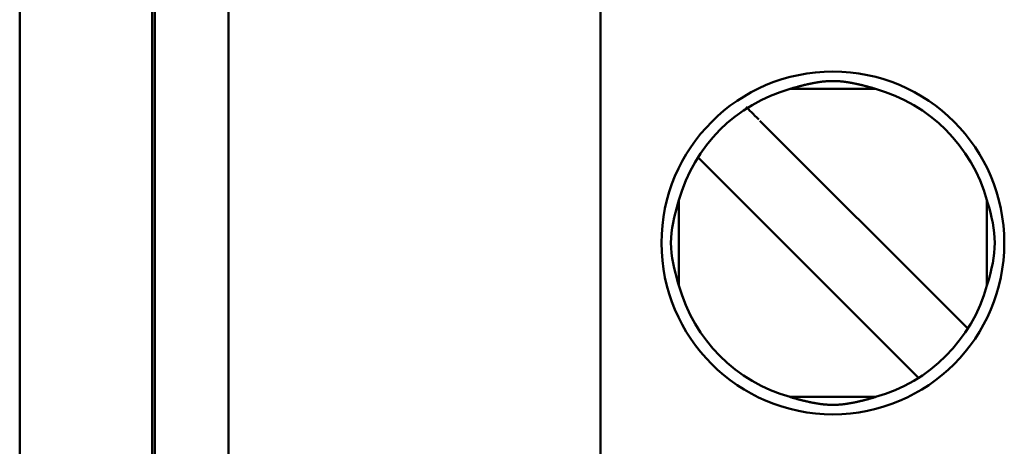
# Model space of a CAD drawing. Header units: inches. Extents: x 2.2 to 39.6, y -5.4 to 27.4.
# Tile 16 of 62: x 14.556 to 14.889, y 13.473 to 13.617. Entities that reach past the tile are written whole.
import ezdxf

# ---------------------------------------------------------------- set-up
doc = ezdxf.new("R2010")
doc.units = ezdxf.units.IN
doc.header["$MEASUREMENT"] = 0
doc.layers.add('Visible Edges(ANSI)', color=7, linetype='Continuous', lineweight=50)

msp = doc.modelspace()

# ---------------------------------------------------------------- linework, layer by layer
at = {"layer": 'Visible Edges(ANSI)'}
for p, q in [((14.55573716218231, 11.54721538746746), (14.55573716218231, 14.71296341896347)), ((14.60062894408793, 13.14388298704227), (14.60062894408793, 14.62869922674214)), ((14.60150163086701, 14.62782653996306), (14.60150163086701, 13.14475567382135)), ((14.62649922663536, 14.57527393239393), (14.6264973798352, 13.19732117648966)), ((14.75248347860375, 14.57527376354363), (14.75248163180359, 13.19732100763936)), ((14.84575437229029, 13.59397442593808), (14.81669026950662, 13.59397446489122)), ((14.87263800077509, 13.51709656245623), (14.80650983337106, 13.58322490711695)), ((14.78980650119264, 13.56652161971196), (14.78551570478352, 13.57081242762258)), ((14.78980650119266, 13.56652161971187), (14.8559346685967, 13.50039327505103)), ((14.77905687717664, 13.52727710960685), (14.77905691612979, 13.55634121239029)), ((14.88338758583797, 13.52727696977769), (14.88338762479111, 13.55634107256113)), ((14.87692879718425, 13.51280575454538), (14.87263800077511, 13.51709656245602)), ((14.86022546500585, 13.49610246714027), (14.85593466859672, 13.5003932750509)), ((14.81669012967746, 13.4896437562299), (14.84575423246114, 13.48964371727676))]:
    msp.add_line(p, q, dxfattribs=at)
msp.add_circle((14.83122225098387, 13.54180909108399), 0.0580708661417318, dxfattribs=at)
for start, end in [(105.4986559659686, 164.5011904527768), (15.49865596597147, 74.50119045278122), (195.4986559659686, 254.5011904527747), (285.4986559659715, 344.5011904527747)]:
    msp.add_arc((14.83122225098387, 13.54180909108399), 0.0541338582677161, start, end, dxfattribs=at)
msp.add_ellipse((14.80656961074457, 13.58316512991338), major_axis=(0.0057794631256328, -0.005779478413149), ratio=1e-05, start_param=3.739773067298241, end_param=4.629998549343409, dxfattribs=at)
for points, knots in [([(14.81669026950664, 13.59397446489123), (14.81683629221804, 13.59401826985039), (14.81698339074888, 13.59406210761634), (14.81713186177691, 13.59410603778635), (14.81728033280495, 13.59414996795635), (14.81743016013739, 13.59419398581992), (14.81758168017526, 13.59423815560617), (14.81773320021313, 13.59428232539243), (14.81788651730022, 13.59432667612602), (14.81804103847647, 13.59437100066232), (14.81819555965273, 13.59441532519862), (14.81835120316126, 13.59445959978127), (14.81850715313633, 13.59450356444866), (14.81866310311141, 13.59454752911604), (14.81881932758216, 13.59459117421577), (14.81897510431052, 13.59463428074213), (14.81913088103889, 13.5946773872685), (14.81928623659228, 13.59471996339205), (14.81944056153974, 13.59476183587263), (14.8195948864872, 13.59480370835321), (14.81974816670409, 13.594844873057), (14.8198998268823, 13.59488517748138), (14.82005148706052, 13.59492548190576), (14.8202015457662, 13.594964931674), (14.8203496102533, 13.59500343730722), (14.82049767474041, 13.59504194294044), (14.8206437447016, 13.59507950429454), (14.82078741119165, 13.59511603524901), (14.82093107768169, 13.59515256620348), (14.8210723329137, 13.59518806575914), (14.82121146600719, 13.5952226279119), (14.8213505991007, 13.59525719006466), (14.82148761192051, 13.59529081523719), (14.82162280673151, 13.59532359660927), (14.82175800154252, 13.59535637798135), (14.8218913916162, 13.59538831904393), (14.8220231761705, 13.59541948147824), (14.82215496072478, 13.59545064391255), (14.82228512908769, 13.5954810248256), (14.82241385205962, 13.59551067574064), (14.82254257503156, 13.59554032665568), (14.82266983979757, 13.59556924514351), (14.82279586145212, 13.59559748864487), (14.82292188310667, 13.59562573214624), (14.82304667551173, 13.59565330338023), (14.82317050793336, 13.59568026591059), (14.82329434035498, 13.59570722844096), (14.82341723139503, 13.59573358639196), (14.82353940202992, 13.59575938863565), (14.82366157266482, 13.59578519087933), (14.82378299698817, 13.59581043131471), (14.82390360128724, 13.59583509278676), (14.82402420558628, 13.59585975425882), (14.8241439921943, 13.59588383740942), (14.8242629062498, 13.59590732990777), (14.82438182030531, 13.59593082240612), (14.82449987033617, 13.59595372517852), (14.8246166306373, 13.59597596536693), (14.82473339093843, 13.59599820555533), (14.82484886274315, 13.59601978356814), (14.82496259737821, 13.59604062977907), (14.82507633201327, 13.59606147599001), (14.82518828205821, 13.59608158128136), (14.82529833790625, 13.59610094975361), (14.8254083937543, 13.59612031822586), (14.825516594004, 13.59613895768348), (14.82562294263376, 13.59615689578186), (14.82572929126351, 13.59617483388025), (14.825833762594, 13.59619206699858), (14.82593646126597, 13.59620863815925), (14.82603915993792, 13.59622520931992), (14.82614011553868, 13.59624112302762), (14.82623957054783, 13.59625643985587), (14.82633902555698, 13.59627175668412), (14.82643698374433, 13.59628647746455), (14.82653367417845, 13.59630065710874), (14.82663036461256, 13.59631483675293), (14.82672578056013, 13.59632847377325), (14.82682006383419, 13.59634160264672), (14.82691434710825, 13.59635473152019), (14.82700749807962, 13.59636735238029), (14.82709966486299, 13.59637949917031), (14.82719183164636, 13.59639164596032), (14.82728301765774, 13.59640331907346), (14.82737326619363, 13.59641453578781), (14.82746351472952, 13.59642575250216), (14.82755282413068, 13.5964365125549), (14.82764123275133, 13.59644683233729), (14.827729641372, 13.59645715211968), (14.82781714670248, 13.59646703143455), (14.82790380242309, 13.59647648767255), (14.82799045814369, 13.59648594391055), (14.82807626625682, 13.59649497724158), (14.82816128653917, 13.59650360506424), (14.82824630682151, 13.5965122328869), (14.82833053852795, 13.59652045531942), (14.82841404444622, 13.59652828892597), (14.8284975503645, 13.59653612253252), (14.82858033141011, 13.59654356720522), (14.82866245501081, 13.59655063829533), (14.8287445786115, 13.59655770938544), (14.82882604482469, 13.59656440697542), (14.82890692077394, 13.59657074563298), (14.82898779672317, 13.59657708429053), (14.82906808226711, 13.59658306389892), (14.82914784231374, 13.59658869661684), (14.82922760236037, 13.59659432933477), (14.82930683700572, 13.59659961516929), (14.82938561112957, 13.59660456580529), (14.82946438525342, 13.5966095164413), (14.82954269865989, 13.59661413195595), (14.82962062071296, 13.59661842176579), (14.82969854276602, 13.59662271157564), (14.82977607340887, 13.59662667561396), (14.82985328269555, 13.59663032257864), (14.82993049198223, 13.59663396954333), (14.83000738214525, 13.5966372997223), (14.83008400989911, 13.59664031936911), (14.83016063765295, 13.59664333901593), (14.8302370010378, 13.59664604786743), (14.83031315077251, 13.59664845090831), (14.83038930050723, 13.59665085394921), (14.83046523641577, 13.59665295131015), (14.83054100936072, 13.59665474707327), (14.83061678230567, 13.59665654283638), (14.83069239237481, 13.59665803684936), (14.83076789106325, 13.59665923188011), (14.8308433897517, 13.59666042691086), (14.83091877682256, 13.59666132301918), (14.83099410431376, 13.59666192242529), (14.83106943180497, 13.59666252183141), (14.83114470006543, 13.59666282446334), (14.83121996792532, 13.59666283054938), (14.83129523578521, 13.59666283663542), (14.8313705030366, 13.59666254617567), (14.83144582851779, 13.59666195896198), (14.83152115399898, 13.59666137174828), (14.83159653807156, 13.59666048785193), (14.83167203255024, 13.59665930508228), (14.83174752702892, 13.59665812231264), (14.83182313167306, 13.59665664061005), (14.83189889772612, 13.59665485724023), (14.83197466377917, 13.59665307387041), (14.83205059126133, 13.59665098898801), (14.83212673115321, 13.59664859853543), (14.83220287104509, 13.59664620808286), (14.83227922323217, 13.59664351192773), (14.83235583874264, 13.59664050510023), (14.83243245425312, 13.59663749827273), (14.83250933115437, 13.59663418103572), (14.83258652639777, 13.59663054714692), (14.83266372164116, 13.59662691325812), (14.83274123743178, 13.59662296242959), (14.83281914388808, 13.5966186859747), (14.83289705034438, 13.59661440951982), (14.83297534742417, 13.59660980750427), (14.83305410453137, 13.59660487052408), (14.83313286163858, 13.59659993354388), (14.83321207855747, 13.5965946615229), (14.83329181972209, 13.59658904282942), (14.8333715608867, 13.59658342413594), (14.83345182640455, 13.59657745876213), (14.83353268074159, 13.59657113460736), (14.83361353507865, 13.59656481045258), (14.83369497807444, 13.59655812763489), (14.83377707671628, 13.59655107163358), (14.83385917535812, 13.59654401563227), (14.83394192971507, 13.59653658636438), (14.83402540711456, 13.59652876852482), (14.83410888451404, 13.59652095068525), (14.83419308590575, 13.59651274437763), (14.83427807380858, 13.59650413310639), (14.83436306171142, 13.59649552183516), (14.83444883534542, 13.59648650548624), (14.83453545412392, 13.59647706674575), (14.83462207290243, 13.59646762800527), (14.83470953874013, 13.59645776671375), (14.83479790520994, 13.5964474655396), (14.83488627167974, 13.59643716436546), (14.83497553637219, 13.59642642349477), (14.83506573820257, 13.59641522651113), (14.83515594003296, 13.59640402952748), (14.83524707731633, 13.59639237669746), (14.83533919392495, 13.59638025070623), (14.83543131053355, 13.59636812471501), (14.83552440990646, 13.59635552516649), (14.83561864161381, 13.59634241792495), (14.83571287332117, 13.59632931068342), (14.83580823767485, 13.59631569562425), (14.83590487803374, 13.59630153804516), (14.83600151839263, 13.59628738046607), (14.83609942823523, 13.59627268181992), (14.83619883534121, 13.59625738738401), (14.83629824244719, 13.59624209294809), (14.83639915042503, 13.59622620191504), (14.83650180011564, 13.59620965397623), (14.83660444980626, 13.59619310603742), (14.83670887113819, 13.59617589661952), (14.83681516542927, 13.59615798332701), (14.83692145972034, 13.59614007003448), (14.83702960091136, 13.59612145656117), (14.83713958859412, 13.59610211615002), (14.83724957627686, 13.59608277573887), (14.83736144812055, 13.59606270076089), (14.83747509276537, 13.5960418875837), (14.83758873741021, 13.5960210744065), (14.83770410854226, 13.5959995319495), (14.83782076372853, 13.59597732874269), (14.8379374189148, 13.59595512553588), (14.83805535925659, 13.59593226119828), (14.83817416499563, 13.59590880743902), (14.83829297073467, 13.59588535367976), (14.8384126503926, 13.59586130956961), (14.83853315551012, 13.5958366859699), (14.83865366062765, 13.5958120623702), (14.83877499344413, 13.59578685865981), (14.83889708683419, 13.59576109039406), (14.83901918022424, 13.59573532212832), (14.83914200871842, 13.59570899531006), (14.83926579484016, 13.59568206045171), (14.83938958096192, 13.59565512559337), (14.83951434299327, 13.59562757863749), (14.83964035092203, 13.5955993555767), (14.8397663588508, 13.5955711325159), (14.83989362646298, 13.59554223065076), (14.84002236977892, 13.59551259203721), (14.84015111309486, 13.59548295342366), (14.84028131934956, 13.59545258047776), (14.84041316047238, 13.59542142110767), (14.84054500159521, 13.59539026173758), (14.84067846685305, 13.59535831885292), (14.84081375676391, 13.59532553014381), (14.84094904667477, 13.5952927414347), (14.84108617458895, 13.59525910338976), (14.8412254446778, 13.59522452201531), (14.84136471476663, 13.59518994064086), (14.84150612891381, 13.59515441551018), (14.84164997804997, 13.59511785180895), (14.84179382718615, 13.59508128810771), (14.84194010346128, 13.59504368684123), (14.84208839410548, 13.59500513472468), (14.84223668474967, 13.59496658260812), (14.84238698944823, 13.59492707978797), (14.84253891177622, 13.59488671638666), (14.8426908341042, 13.59484635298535), (14.84284439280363, 13.59480512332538), (14.84299900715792, 13.59476318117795), (14.84315362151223, 13.59472123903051), (14.84330927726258, 13.59467858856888), (14.84346535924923, 13.59463540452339), (14.84362144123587, 13.59459222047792), (14.84377797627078, 13.59454849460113), (14.8439342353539, 13.59450444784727), (14.84409049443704, 13.5944604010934), (14.84424644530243, 13.59441604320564), (14.84440126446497, 13.59437163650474), (14.84455608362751, 13.59432722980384), (14.84470968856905, 13.59428279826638), (14.84486148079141, 13.59423855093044), (14.84501327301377, 13.59419430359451), (14.84516335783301, 13.59415021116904), (14.84531207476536, 13.59410620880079), (14.84546079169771, 13.59406220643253), (14.8456081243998, 13.59401829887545), (14.84575437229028, 13.59397442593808)], [0, 0, 0, 0, 0.01136363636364, 0.01136363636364, 0.01136363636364, 0.02272727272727, 0.02272727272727, 0.02272727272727, 0.03409090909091, 0.03409090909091, 0.03409090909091, 0.04545454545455, 0.04545454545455, 0.04545454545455, 0.05681818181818, 0.05681818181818, 0.05681818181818, 0.06818181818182, 0.06818181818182, 0.06818181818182, 0.07954545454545, 0.07954545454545, 0.07954545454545, 0.09090909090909, 0.09090909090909, 0.09090909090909, 0.102272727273, 0.102272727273, 0.102272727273, 0.113636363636, 0.113636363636, 0.113636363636, 0.125, 0.125, 0.125, 0.136363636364, 0.136363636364, 0.136363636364, 0.147727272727, 0.147727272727, 0.147727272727, 0.159090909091, 0.159090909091, 0.159090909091, 0.170454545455, 0.170454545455, 0.170454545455, 0.181818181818, 0.181818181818, 0.181818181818, 0.193181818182, 0.193181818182, 0.193181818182, 0.204545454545, 0.204545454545, 0.204545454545, 0.215909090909, 0.215909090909, 0.215909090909, 0.227272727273, 0.227272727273, 0.227272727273, 0.238636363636, 0.238636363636, 0.238636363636, 0.25, 0.25, 0.25, 0.261363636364, 0.261363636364, 0.261363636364, 0.272727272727, 0.272727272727, 0.272727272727, 0.284090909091, 0.284090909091, 0.284090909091, 0.295454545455, 0.295454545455, 0.295454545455, 0.306818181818, 0.306818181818, 0.306818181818, 0.318181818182, 0.318181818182, 0.318181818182, 0.329545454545, 0.329545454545, 0.329545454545, 0.340909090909, 0.340909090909, 0.340909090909, 0.352272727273, 0.352272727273, 0.352272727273, 0.363636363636, 0.363636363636, 0.363636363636, 0.375, 0.375, 0.375, 0.386363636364, 0.386363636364, 0.386363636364, 0.397727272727, 0.397727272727, 0.397727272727, 0.409090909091, 0.409090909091, 0.409090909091, 0.420454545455, 0.420454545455, 0.420454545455, 0.4318181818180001, 0.4318181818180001, 0.4318181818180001, 0.443181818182, 0.443181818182, 0.443181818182, 0.4545454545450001, 0.4545454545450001, 0.4545454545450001, 0.4659090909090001, 0.4659090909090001, 0.4659090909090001, 0.477272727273, 0.477272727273, 0.477272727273, 0.488636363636, 0.488636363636, 0.488636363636, 0.5, 0.5, 0.5, 0.511363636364, 0.511363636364, 0.511363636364, 0.522727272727, 0.522727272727, 0.522727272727, 0.534090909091, 0.534090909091, 0.534090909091, 0.545454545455, 0.545454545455, 0.545454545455, 0.5568181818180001, 0.5568181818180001, 0.5568181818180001, 0.568181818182, 0.568181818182, 0.568181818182, 0.579545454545, 0.579545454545, 0.579545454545, 0.5909090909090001, 0.5909090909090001, 0.5909090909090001, 0.602272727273, 0.602272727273, 0.602272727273, 0.613636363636, 0.613636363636, 0.613636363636, 0.625, 0.625, 0.625, 0.636363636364, 0.636363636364, 0.636363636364, 0.647727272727, 0.647727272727, 0.647727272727, 0.659090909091, 0.659090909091, 0.659090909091, 0.670454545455, 0.670454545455, 0.670454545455, 0.6818181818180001, 0.6818181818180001, 0.6818181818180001, 0.693181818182, 0.693181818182, 0.693181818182, 0.704545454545, 0.704545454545, 0.704545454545, 0.7159090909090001, 0.7159090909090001, 0.7159090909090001, 0.727272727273, 0.727272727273, 0.727272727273, 0.738636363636, 0.738636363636, 0.738636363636, 0.75, 0.75, 0.75, 0.761363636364, 0.761363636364, 0.761363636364, 0.772727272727, 0.772727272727, 0.772727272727, 0.784090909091, 0.784090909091, 0.784090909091, 0.795454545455, 0.795454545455, 0.795454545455, 0.8068181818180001, 0.8068181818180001, 0.8068181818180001, 0.8181818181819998, 0.8181818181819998, 0.8181818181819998, 0.829545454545, 0.829545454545, 0.829545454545, 0.840909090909, 0.840909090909, 0.840909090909, 0.852272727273, 0.852272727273, 0.852272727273, 0.863636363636, 0.863636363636, 0.863636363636, 0.875, 0.875, 0.875, 0.886363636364, 0.886363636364, 0.886363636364, 0.8977272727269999, 0.8977272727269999, 0.8977272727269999, 0.9090909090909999, 0.9090909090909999, 0.9090909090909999, 0.920454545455, 0.920454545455, 0.920454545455, 0.9318181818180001, 0.9318181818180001, 0.9318181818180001, 0.9431818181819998, 0.9431818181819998, 0.9431818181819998, 0.954545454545, 0.954545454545, 0.954545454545, 0.965909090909, 0.965909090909, 0.965909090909, 0.977272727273, 0.977272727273, 0.977272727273, 0.988636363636, 0.988636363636, 0.988636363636, 1, 1, 1, 1]), ([(14.77905691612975, 13.55634121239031), (14.7789763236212, 13.55607256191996), (14.77889661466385, 13.55580361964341), (14.77748367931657, 13.55096983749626), (14.77636851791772, 13.54637301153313), (14.77636851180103, 13.54180916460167), (14.77636850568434, 13.53724531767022), (14.77748365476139, 13.53264848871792), (14.77889657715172, 13.52781470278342), (14.77897628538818, 13.5275457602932), (14.77905687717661, 13.52727710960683)], [0.4517919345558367, 0.4517919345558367, 0.4517919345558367, 0.4517919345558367, 0.453842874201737, 0.453842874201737, 0.4886193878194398, 0.4886193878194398, 0.4886193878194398, 0.5233959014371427, 0.5233959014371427, 0.525446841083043, 0.525446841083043, 0.525446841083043, 0.525446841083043]), ([(14.88338762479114, 13.55634107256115), (14.88346821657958, 13.55607242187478), (14.88354792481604, 13.55580347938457), (14.88496084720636, 13.55096969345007), (14.88607599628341, 13.54637286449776), (14.88607599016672, 13.54180901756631), (14.88607598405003, 13.53724517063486), (14.88496082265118, 13.53264834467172), (14.88354788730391, 13.52781456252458), (14.88346817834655, 13.52754562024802), (14.883387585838, 13.52727696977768)], [-0.0368274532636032, -0.0368274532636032, -0.0368274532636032, -0.0368274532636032, -0.0347765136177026, -0.0347765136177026, 0, 0, 0, 0.0347765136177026, 0.0347765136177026, 0.0368274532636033, 0.0368274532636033, 0.0368274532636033, 0.0368274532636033]), ([(14.8457542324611, 13.48964371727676), (14.84561062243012, 13.48960063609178), (14.8454660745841, 13.48955755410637), (14.84532032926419, 13.48951441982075), (14.84517458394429, 13.48947128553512), (14.84502765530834, 13.48942810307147), (14.8448792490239, 13.4893848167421), (14.84473084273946, 13.48934153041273), (14.84458086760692, 13.48929811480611), (14.84442984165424, 13.48925475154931), (14.84427881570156, 13.48921138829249), (14.84412681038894, 13.48916809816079), (14.84397453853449, 13.48912510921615), (14.84382226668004, 13.48908212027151), (14.8436697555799, 13.48903944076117), (14.84351763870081, 13.48899726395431), (14.84336552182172, 13.48895508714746), (14.84321377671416, 13.48891340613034), (14.84306294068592, 13.48887237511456), (14.84291210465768, 13.48883134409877), (14.8427621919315, 13.48879096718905), (14.84261370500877, 13.48875137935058), (14.84246521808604, 13.48871179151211), (14.84231813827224, 13.4886729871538), (14.84217278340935, 13.48863504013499), (14.84202742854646, 13.48859709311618), (14.84188379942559, 13.48856000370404), (14.8417422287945, 13.48852384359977), (14.84160065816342, 13.4884876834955), (14.84146115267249, 13.48845245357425), (14.84132345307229, 13.4884180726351), (14.84118575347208, 13.48838369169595), (14.84104985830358, 13.48835015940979), (14.84091549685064, 13.48831739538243), (14.8407811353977, 13.48828463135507), (14.84064829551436, 13.48825263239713), (14.84051680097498, 13.48822134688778), (14.84038530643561, 13.48819006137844), (14.84025516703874, 13.48815949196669), (14.84012623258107, 13.48812959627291), (14.83999729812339, 13.48809970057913), (14.83986958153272, 13.48807048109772), (14.83974288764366, 13.48804188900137), (14.83961619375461, 13.48801329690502), (14.83949050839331, 13.48798532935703), (14.83936558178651, 13.48795793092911), (14.83924065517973, 13.4879305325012), (14.8391164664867, 13.48790369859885), (14.83899281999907, 13.48787738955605), (14.83886917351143, 13.48785108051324), (14.83874609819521, 13.48782530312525), (14.83862372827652, 13.48780009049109), (14.83850135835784, 13.48777487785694), (14.83837969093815, 13.48775022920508), (14.83825883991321, 13.48772617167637), (14.83813798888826, 13.48770211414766), (14.83801794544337, 13.4876786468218), (14.83789920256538, 13.48765585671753), (14.8377804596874, 13.48763306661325), (14.83766301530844, 13.48761095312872), (14.83754738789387, 13.4875895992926), (14.8374317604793, 13.48756824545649), (14.83731800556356, 13.48754766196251), (14.83720624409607, 13.48752784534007), (14.83709448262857, 13.48750802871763), (14.83698466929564, 13.48748896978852), (14.8368767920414, 13.48747063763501), (14.83676891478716, 13.4874523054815), (14.83666300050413, 13.48743470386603), (14.8365589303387, 13.48741778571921), (14.83645486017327, 13.48740086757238), (14.83635260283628, 13.48738462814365), (14.83625189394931, 13.48736900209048), (14.83615118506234, 13.4873533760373), (14.83605202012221, 13.48733836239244), (14.83595415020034, 13.48732390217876), (14.83585628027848, 13.48730944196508), (14.83575971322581, 13.4872955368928), (14.83566430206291, 13.48728215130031), (14.83556889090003, 13.48726876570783), (14.83547463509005, 13.48725589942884), (14.83538138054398, 13.48724351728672), (14.8352881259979, 13.48723113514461), (14.83519586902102, 13.48721923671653), (14.83510456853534, 13.48720780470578), (14.83501326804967, 13.48719637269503), (14.83492292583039, 13.48718540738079), (14.83483350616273, 13.48717489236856), (14.83474408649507, 13.48716437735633), (14.8346555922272, 13.48715431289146), (14.83456797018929, 13.48714468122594), (14.83448034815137, 13.48713504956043), (14.83439359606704, 13.48712585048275), (14.83430765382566, 13.4871170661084), (14.83422171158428, 13.48710828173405), (14.8341365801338, 13.48709991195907), (14.83405219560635, 13.48709193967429), (14.8339678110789, 13.48708396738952), (14.83388417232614, 13.48707639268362), (14.83380120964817, 13.48706919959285), (14.83371824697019, 13.48706200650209), (14.83363596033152, 13.48705519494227), (14.83355428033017, 13.48704874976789), (14.83347260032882, 13.48704230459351), (14.83339152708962, 13.4870362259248), (14.83331099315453, 13.48703050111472), (14.83323045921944, 13.48702477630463), (14.83315046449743, 13.48701940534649), (14.83307094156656, 13.48701437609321), (14.83299141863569, 13.48700934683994), (14.83291236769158, 13.48700465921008), (14.83283371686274, 13.48700030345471), (14.83275506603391, 13.48699594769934), (14.83267681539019, 13.48699192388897), (14.83259889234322, 13.48698822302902), (14.83252096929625, 13.48698452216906), (14.83244337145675, 13.4869811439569), (14.83236604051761, 13.48697808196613), (14.83228870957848, 13.48697501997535), (14.83221164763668, 13.48697227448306), (14.83213480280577, 13.4869698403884), (14.83205795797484, 13.48696740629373), (14.8319813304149, 13.48696528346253), (14.83190486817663, 13.48696346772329), (14.83182840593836, 13.48696165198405), (14.83175210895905, 13.48696014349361), (14.83167592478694, 13.48695893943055), (14.83159974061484, 13.48695773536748), (14.83152366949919, 13.48695683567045), (14.83144765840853, 13.48695623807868), (14.83137164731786, 13.48695564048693), (14.83129569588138, 13.48695534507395), (14.83121974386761, 13.48695535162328), (14.83114379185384, 13.48695535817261), (14.83106783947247, 13.48695566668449), (14.8309918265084, 13.48695627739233), (14.83091581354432, 13.48695688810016), (14.8308397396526, 13.48695780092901), (14.83076355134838, 13.48695901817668), (14.83068736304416, 13.48696023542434), (14.83061106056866, 13.48696175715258), (14.83053459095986, 13.48696358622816), (14.83045812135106, 13.48696541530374), (14.8303814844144, 13.4869675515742), (14.83030462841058, 13.48696999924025), (14.83022777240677, 13.48697244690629), (14.83015069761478, 13.48697520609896), (14.83007335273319, 13.48697828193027), (14.82999600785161, 13.48698135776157), (14.82991839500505, 13.48698474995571), (14.82984045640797, 13.4869884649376), (14.8297625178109, 13.48699217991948), (14.82968425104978, 13.48699621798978), (14.82960558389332, 13.48700058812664), (14.82952691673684, 13.48700495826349), (14.82944784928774, 13.48700966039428), (14.82936830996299, 13.48701470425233), (14.82928877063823, 13.48701974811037), (14.82920875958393, 13.48702513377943), (14.82912820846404, 13.48703087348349), (14.82904765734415, 13.48703661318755), (14.82896656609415, 13.48704270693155), (14.82888486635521, 13.48704916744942), (14.82880316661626, 13.4870556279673), (14.82872085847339, 13.4870624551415), (14.82863787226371, 13.48706966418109), (14.82855488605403, 13.48707687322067), (14.82847122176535, 13.48708446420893), (14.82838680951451, 13.48709245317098), (14.82830239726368, 13.48710044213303), (14.82821723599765, 13.48710882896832), (14.82813126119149, 13.48711763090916), (14.82804528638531, 13.48712643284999), (14.82795849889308, 13.48713565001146), (14.82787083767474, 13.48714530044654), (14.82778317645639, 13.48715495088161), (14.82769463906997, 13.48716503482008), (14.82760517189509, 13.48717557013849), (14.8275157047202, 13.48718610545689), (14.82742531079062, 13.48719709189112), (14.82733395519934, 13.48720854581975), (14.82724259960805, 13.48721999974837), (14.82715028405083, 13.48723192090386), (14.82705696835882, 13.48724432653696), (14.82696365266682, 13.48725673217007), (14.82686933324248, 13.48726962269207), (14.82677386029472, 13.48728303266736), (14.82667838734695, 13.48729644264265), (14.82658176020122, 13.48731037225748), (14.82648383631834, 13.48732485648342), (14.82638591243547, 13.48733934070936), (14.82628670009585, 13.48735437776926), (14.82618594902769, 13.48737002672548), (14.82608519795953, 13.4873856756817), (14.82598290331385, 13.48740193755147), (14.82587879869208, 13.48741887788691), (14.82577469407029, 13.48743581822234), (14.82566874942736, 13.48745344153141), (14.82556083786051, 13.48747179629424), (14.82545292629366, 13.48749015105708), (14.82534307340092, 13.4875092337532), (14.82523125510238, 13.48752907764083), (14.82511943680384, 13.48754892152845), (14.8250056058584, 13.48756953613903), (14.82488987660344, 13.48759092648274), (14.82477414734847, 13.48761231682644), (14.8246565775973, 13.48763447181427), (14.82453769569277, 13.48765730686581), (14.82441881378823, 13.48768014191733), (14.8242986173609, 13.48770365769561), (14.82417760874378, 13.4877277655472), (14.82405660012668, 13.48775187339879), (14.82393477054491, 13.48777657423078), (14.82381224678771, 13.48780183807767), (14.8236897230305, 13.48782710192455), (14.82356650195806, 13.48785292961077), (14.82344273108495, 13.48787928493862), (14.82331896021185, 13.48790564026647), (14.82319466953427, 13.48793251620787), (14.82306966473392, 13.48795995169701), (14.82294465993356, 13.48798738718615), (14.82281891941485, 13.48801538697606), (14.82269219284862, 13.48804400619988), (14.82256546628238, 13.48807262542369), (14.82243773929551, 13.48810186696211), (14.82230881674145, 13.48813177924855), (14.82217989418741, 13.48816169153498), (14.82204978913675, 13.48819227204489), (14.82191835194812, 13.48822356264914), (14.82178691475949, 13.4882548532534), (14.82165415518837, 13.48828685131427), (14.82151989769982, 13.48831960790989), (14.82138564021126, 13.48835236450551), (14.82124987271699, 13.48838588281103), (14.8211123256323, 13.48842024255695), (14.82097477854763, 13.48845460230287), (14.82083545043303, 13.48848980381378), (14.8206940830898, 13.48852592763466), (14.82055271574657, 13.48856205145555), (14.82040931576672, 13.48859909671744), (14.82026421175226, 13.48863699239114), (14.82011910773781, 13.48867488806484), (14.81997230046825, 13.48871363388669), (14.81982410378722, 13.48875315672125), (14.81967590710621, 13.48879267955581), (14.81952630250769, 13.4888329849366), (14.81937578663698, 13.48887393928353), (14.81922527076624, 13.48891489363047), (14.81907385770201, 13.48895649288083), (14.8189220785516, 13.48899858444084), (14.81877029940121, 13.48904067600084), (14.81861813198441, 13.48908326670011), (14.81846620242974, 13.48912616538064), (14.81831427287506, 13.48916906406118), (14.81816260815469, 13.4892122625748), (14.8180119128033, 13.48925553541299), (14.81786121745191, 13.48929880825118), (14.81771156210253, 13.48934213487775), (14.81756345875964, 13.48938533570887), (14.81741535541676, 13.48942853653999), (14.81726871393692, 13.48947163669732), (14.81712324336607, 13.48951469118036), (14.8169777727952, 13.4895577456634), (14.81683348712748, 13.4896007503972), (14.81669012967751, 13.4896437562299)], [0, 0, 0, 0, 0.01136363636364, 0.01136363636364, 0.01136363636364, 0.02272727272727, 0.02272727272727, 0.02272727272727, 0.03409090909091, 0.03409090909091, 0.03409090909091, 0.04545454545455, 0.04545454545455, 0.04545454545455, 0.05681818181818, 0.05681818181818, 0.05681818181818, 0.06818181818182, 0.06818181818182, 0.06818181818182, 0.07954545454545, 0.07954545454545, 0.07954545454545, 0.09090909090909, 0.09090909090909, 0.09090909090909, 0.102272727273, 0.102272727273, 0.102272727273, 0.113636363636, 0.113636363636, 0.113636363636, 0.125, 0.125, 0.125, 0.136363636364, 0.136363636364, 0.136363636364, 0.147727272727, 0.147727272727, 0.147727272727, 0.159090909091, 0.159090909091, 0.159090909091, 0.170454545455, 0.170454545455, 0.170454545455, 0.181818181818, 0.181818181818, 0.181818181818, 0.193181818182, 0.193181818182, 0.193181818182, 0.204545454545, 0.204545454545, 0.204545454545, 0.215909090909, 0.215909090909, 0.215909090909, 0.227272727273, 0.227272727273, 0.227272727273, 0.238636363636, 0.238636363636, 0.238636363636, 0.25, 0.25, 0.25, 0.261363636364, 0.261363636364, 0.261363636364, 0.272727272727, 0.272727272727, 0.272727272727, 0.284090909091, 0.284090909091, 0.284090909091, 0.295454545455, 0.295454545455, 0.295454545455, 0.306818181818, 0.306818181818, 0.306818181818, 0.318181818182, 0.318181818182, 0.318181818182, 0.329545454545, 0.329545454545, 0.329545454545, 0.340909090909, 0.340909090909, 0.340909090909, 0.352272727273, 0.352272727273, 0.352272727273, 0.363636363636, 0.363636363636, 0.363636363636, 0.375, 0.375, 0.375, 0.386363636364, 0.386363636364, 0.386363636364, 0.397727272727, 0.397727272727, 0.397727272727, 0.409090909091, 0.409090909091, 0.409090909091, 0.420454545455, 0.420454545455, 0.420454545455, 0.4318181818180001, 0.4318181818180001, 0.4318181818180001, 0.443181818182, 0.443181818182, 0.443181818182, 0.4545454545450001, 0.4545454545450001, 0.4545454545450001, 0.4659090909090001, 0.4659090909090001, 0.4659090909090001, 0.477272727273, 0.477272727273, 0.477272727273, 0.488636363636, 0.488636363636, 0.488636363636, 0.5, 0.5, 0.5, 0.511363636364, 0.511363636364, 0.511363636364, 0.522727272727, 0.522727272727, 0.522727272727, 0.534090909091, 0.534090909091, 0.534090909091, 0.545454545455, 0.545454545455, 0.545454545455, 0.5568181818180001, 0.5568181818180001, 0.5568181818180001, 0.568181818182, 0.568181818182, 0.568181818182, 0.579545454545, 0.579545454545, 0.579545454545, 0.5909090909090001, 0.5909090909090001, 0.5909090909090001, 0.602272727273, 0.602272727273, 0.602272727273, 0.613636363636, 0.613636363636, 0.613636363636, 0.625, 0.625, 0.625, 0.636363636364, 0.636363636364, 0.636363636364, 0.647727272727, 0.647727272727, 0.647727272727, 0.659090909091, 0.659090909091, 0.659090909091, 0.670454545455, 0.670454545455, 0.670454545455, 0.6818181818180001, 0.6818181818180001, 0.6818181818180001, 0.693181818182, 0.693181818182, 0.693181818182, 0.704545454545, 0.704545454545, 0.704545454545, 0.7159090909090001, 0.7159090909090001, 0.7159090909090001, 0.727272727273, 0.727272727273, 0.727272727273, 0.738636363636, 0.738636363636, 0.738636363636, 0.75, 0.75, 0.75, 0.761363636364, 0.761363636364, 0.761363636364, 0.772727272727, 0.772727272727, 0.772727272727, 0.784090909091, 0.784090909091, 0.784090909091, 0.795454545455, 0.795454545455, 0.795454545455, 0.8068181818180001, 0.8068181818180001, 0.8068181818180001, 0.8181818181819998, 0.8181818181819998, 0.8181818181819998, 0.829545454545, 0.829545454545, 0.829545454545, 0.840909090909, 0.840909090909, 0.840909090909, 0.852272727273, 0.852272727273, 0.852272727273, 0.863636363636, 0.863636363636, 0.863636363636, 0.875, 0.875, 0.875, 0.886363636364, 0.886363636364, 0.886363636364, 0.8977272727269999, 0.8977272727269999, 0.8977272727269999, 0.9090909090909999, 0.9090909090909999, 0.9090909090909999, 0.920454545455, 0.920454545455, 0.920454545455, 0.9318181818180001, 0.9318181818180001, 0.9318181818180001, 0.9431818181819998, 0.9431818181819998, 0.9431818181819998, 0.954545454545, 0.954545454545, 0.954545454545, 0.965909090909, 0.965909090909, 0.965909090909, 0.977272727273, 0.977272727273, 0.977272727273, 0.988636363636, 0.988636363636, 0.988636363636, 1, 1, 1, 1])]:
    msp.add_open_spline(points, degree=3, knots=knots, dxfattribs=at)

doc.saveas('drawing.dxf')
